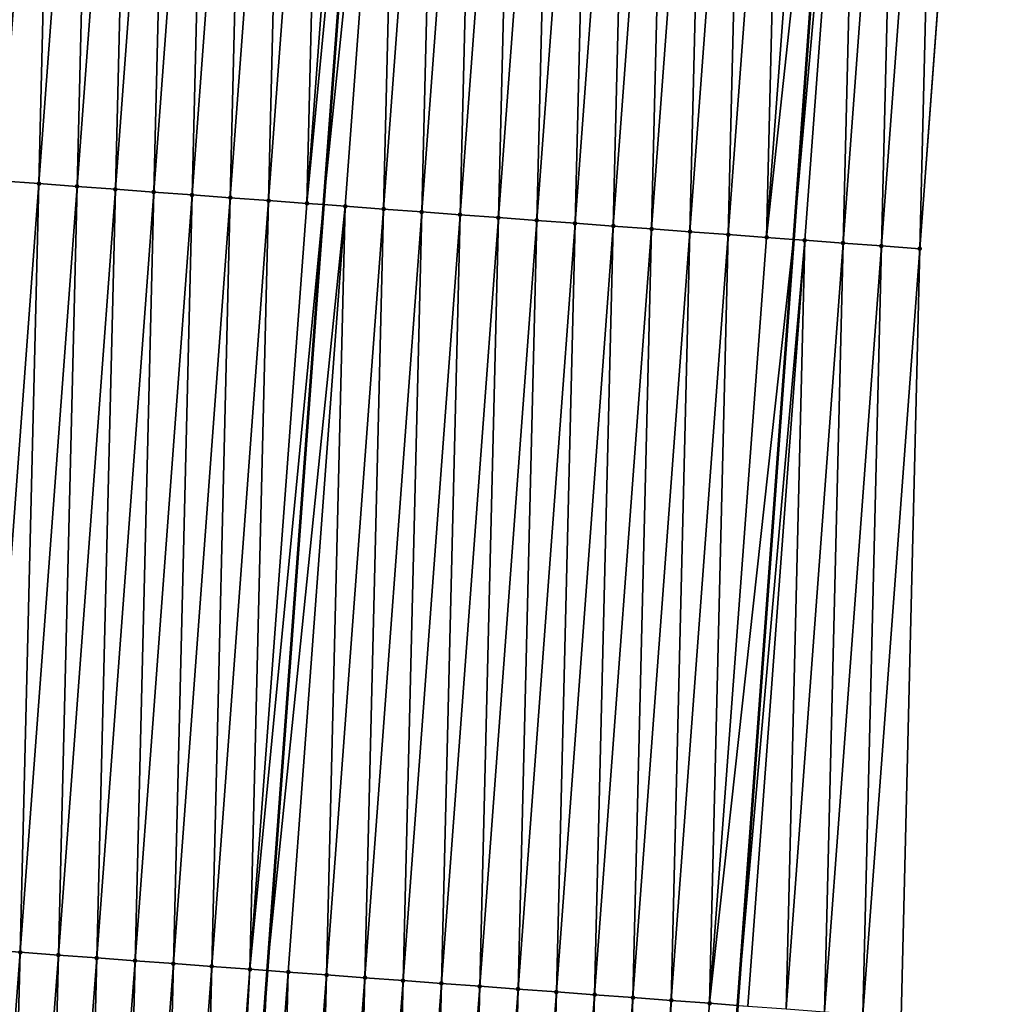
# Model space of a CAD drawing. Header units: feet. Extents: x 2017424 to 2024169, y 808042 to 818730.
# Tile 38 of 256: x 2023504 to 2023530, y 809246 to 809271. Entities that reach past the tile are written whole.
import ezdxf

# ---------------------------------------------------------------- set-up
doc = ezdxf.new("R2010")
doc.units = ezdxf.units.FT
doc.header["$MEASUREMENT"] = 0
for name, color, linetype, lineweight in [('EP_Travel Lane', 172, 'Continuous', 53), ('NB-Road Shots', 141, 'Continuous', 100), ('NB-Road X-Section', 40, 'Continuous', 13), ('STRIPING', 60, 'Continuous', 53)]:
    doc.layers.add(name, color=color, linetype=linetype, lineweight=lineweight)
doc.layers.add('I-77-MM15-17_NB-Surface-BORDER', color=7, linetype='Continuous')
doc.layers.add('I-77-MM15-17_NB-Surface-TIN', color=7, linetype='Continuous')

msp = doc.modelspace()

# ---------------------------------------------------------------- linework, layer by layer
at = {"layer": 'EP_Travel Lane'}
msp.add_polyline3d([(2023527.538279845, 809305.5713081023, 266.1225111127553), (2023526.086532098, 809285.6263096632, 265.8216495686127), (2023524.634779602, 809265.681245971, 265.5250357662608), (2023523.183035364, 809245.7362957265, 265.221048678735), (2023521.737308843, 809225.7482583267, 264.9115586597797), (2023520.300163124, 809205.802432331, 264.5855828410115), (2023518.863007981, 809185.8564755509, 264.2681605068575), (2023517.425846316, 809165.9104282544, 263.9566508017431), (2023515.988680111, 809145.9643179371, 263.6492688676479), (2023514.551518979, 809126.0182780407, 263.3372821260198), (2023513.114365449, 809106.0723436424, 263.0183958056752), (2023511.677197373, 809086.1262073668, 262.7127114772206), (2023510.240008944, 809066.1797886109, 262.4255012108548), (2023508.802833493, 809046.2335499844, 262.126517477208), (2023507.30557185, 809026.3507032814, 261.8203895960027), (2023505.765842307, 809006.4122101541, 261.5193781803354), (2023504.226078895, 808986.4732784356, 261.2478342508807), (2023502.686326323, 808966.5344870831, 260.9668523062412), (2023501.146604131, 808946.5960891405, 260.6594533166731), (2023499.606890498, 808926.6578020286, 260.3445940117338), (2023498.06715761, 808906.719265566, 260.0465079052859), (2023496.527434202, 808886.7808518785, 259.7401597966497), (2023494.987697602, 808866.842267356, 259.4452887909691)], dxfattribs=at)
at = {"layer": 'I-77-MM15-17_NB-Surface-BORDER', "color": 3, "linetype": 'Continuous', "lineweight": -3}
msp.add_polyline3d([(2023529.892658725, 809305.3970451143, 266.0688817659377), (2023529.406806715, 809285.3804380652, 265.7535383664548), (2023527.923692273, 809265.4377748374, 265.4525217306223), (2023527.437833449, 809245.4210761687, 265.1431411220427), (2023525.92663802, 809225.4298228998, 264.8239437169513), (2023525.401754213, 809205.4148862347, 264.4638425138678), (2023523.879708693, 809185.4752435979, 264.1572014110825), (2023522.357661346, 809165.5355770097, 263.8521186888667), (2023520.835623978, 809145.5960411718, 263.5384903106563), (2023518.316454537, 809125.7321876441, 263.2529214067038), (2023517.79153973, 809105.716844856, 262.9193882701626), (2023515.272353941, 809085.8527771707, 262.6478286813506), (2023513.750265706, 809065.912574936, 262.3777957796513), (2023513.225310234, 809045.8966994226, 262.079121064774), (2023512.738148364, 809025.9511985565, 261.7575100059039), (2023511.268062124, 809006.0075438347, 261.4583723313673), (2023509.797949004, 808986.0635244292, 261.1837304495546), (2023508.327831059, 808966.119439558, 260.9134764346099), (2023506.857746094, 808946.1758021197, 260.6131872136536), (2023505.387676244, 808926.2323697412, 260.2991067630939), (2023502.920293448, 808906.3621968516, 260.0020485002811), (2023500.452914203, 808886.492072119, 259.7017388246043), (2023498.98282973, 808866.5484413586, 259.4009917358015)], dxfattribs=at)
at = {"layer": 'I-77-MM15-17_NB-Surface-TIN', "color": 128, "linetype": 'Continuous', "lineweight": -3}
for points in [[(2023503.989200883, 809267.2098313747, 265.9648708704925), (2023505.472317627, 809287.1525255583, 266.2638753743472), (2023504.475049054, 809287.2263868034, 266.2835621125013)], [(2023503.989200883, 809267.2098313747, 265.9648708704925), (2023504.986464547, 809267.1359041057, 265.949475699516), (2023505.472317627, 809287.1525255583, 266.2638753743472)], [(2023504.986464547, 809267.1359041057, 265.949475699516), (2023506.469579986, 809287.078580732, 266.249621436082), (2023505.472317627, 809287.1525255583, 266.2638753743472)], [(2023504.986464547, 809267.1359041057, 265.949475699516), (2023505.983732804, 809267.0620386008, 265.9300658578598), (2023506.469579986, 809287.078580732, 266.249621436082)], [(2023505.983732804, 809267.0620386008, 265.9300658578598), (2023507.466842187, 809287.0046338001, 266.2355043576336), (2023506.469579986, 809287.078580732, 266.249621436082)], [(2023505.983732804, 809267.0620386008, 265.9300658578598), (2023506.981003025, 809266.9881995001, 265.9089397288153), (2023507.466842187, 809287.0046338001, 266.2355043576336)], [(2023506.981003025, 809266.9881995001, 265.9089397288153), (2023508.464109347, 809286.930753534, 266.2170539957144), (2023507.466842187, 809287.0046338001, 266.2355043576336)], [(2023506.981003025, 809266.9881995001, 265.9089397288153), (2023507.97827627, 809266.9144010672, 265.8851701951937), (2023508.464109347, 809286.930753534, 266.2170539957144)], [(2023507.97827627, 809266.9144010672, 265.8851701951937), (2023509.461384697, 809286.8569834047, 266.191444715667), (2023508.464109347, 809286.930753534, 266.2170539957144)], [(2023507.97827627, 809266.9144010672, 265.8851701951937), (2023508.975550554, 809266.8406165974, 265.8604930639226), (2023509.461384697, 809286.8569834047, 266.191444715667)], [(2023508.975550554, 809266.8406165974, 265.8604930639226), (2023510.458663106, 809286.783254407, 266.1631618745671), (2023509.461384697, 809286.8569834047, 266.191444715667)], [(2023508.975550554, 809266.8406165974, 265.8604930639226), (2023509.972822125, 809266.7667956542, 265.8381866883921), (2023510.458663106, 809286.783254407, 266.1631618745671)], [(2023509.972822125, 809266.7667956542, 265.8381866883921), (2023511.455937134, 809286.7094664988, 266.1387082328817), (2023510.458663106, 809286.783254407, 266.1631618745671)], [(2023509.972822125, 809266.7667956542, 265.8381866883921), (2023510.970091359, 809266.6929432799, 265.817923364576), (2023511.455937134, 809286.7094664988, 266.1387082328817)], [(2023510.970091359, 809266.6929432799, 265.817923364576), (2023512.453204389, 809286.6355875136, 266.1201746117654), (2023511.455937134, 809286.7094664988, 266.1387082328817)], [(2023510.970091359, 809266.6929432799, 265.817923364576), (2023511.967360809, 809266.6190938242, 265.7974703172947), (2023512.453204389, 809286.6355875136, 266.1201746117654)], [(2023511.967360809, 809266.6190938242, 265.7974703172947), (2023513.450467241, 809286.561649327, 266.1054890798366), (2023512.453204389, 809286.6355875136, 266.1201746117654)], [(2023511.967360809, 809266.6190938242, 265.7974703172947), (2023513.870205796, 809286.530558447, 266.0974329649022), (2023513.450467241, 809286.561649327, 266.1054890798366)], [(2023511.967360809, 809266.6190938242, 265.7974703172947), (2023512.403248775, 809266.5867910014, 265.7901206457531), (2023513.870205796, 809286.530558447, 266.0974329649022)], [(2023514.44773519, 809286.487779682, 266.0863483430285), (2023513.870205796, 809286.530558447, 266.0974329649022), (2023512.403248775, 809266.5867910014, 265.7901206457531)], [(2023512.964626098, 809266.5451884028, 265.7806550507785), (2023514.44773519, 809286.487779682, 266.0863483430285), (2023512.403248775, 809266.5867910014, 265.7901206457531)], [(2023512.964626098, 809266.5451884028, 265.7806550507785), (2023513.961895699, 809266.471340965, 265.7600708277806), (2023514.44773519, 809286.487779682, 266.0863483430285)], [(2023513.961895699, 809266.471340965, 265.7600708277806), (2023515.445009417, 809286.413994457, 266.0617202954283), (2023514.44773519, 809286.487779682, 266.0863483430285)], [(2023513.961895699, 809266.471340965, 265.7600708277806), (2023514.959168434, 809266.3975356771, 265.7367468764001), (2023515.445009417, 809286.413994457, 266.0617202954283)], [(2023514.959168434, 809266.3975356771, 265.7367468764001), (2023516.442284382, 809286.3402191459, 266.0364478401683), (2023515.445009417, 809286.413994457, 266.0617202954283)], [(2023514.959168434, 809266.3975356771, 265.7367468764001), (2023515.956440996, 809266.3237280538, 265.7135747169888), (2023516.442284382, 809286.3402191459, 266.0364478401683)], [(2023515.956440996, 809266.3237280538, 265.7135747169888), (2023517.439556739, 809286.2664087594, 266.0134552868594), (2023516.442284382, 809286.3402191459, 266.0364478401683)], [(2023515.956440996, 809266.3237280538, 265.7135747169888), (2023516.95370947, 809266.2498654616, 265.6939755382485), (2023517.439556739, 809286.2664087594, 266.0134552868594)], [(2023516.95370947, 809266.2498654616, 265.6939755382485), (2023518.436826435, 809286.19256261, 265.9927873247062), (2023517.439556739, 809286.2664087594, 266.0134552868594)], [(2023516.95370947, 809266.2498654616, 265.6939755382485), (2023517.95097679, 809266.1759873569, 265.6753846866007), (2023518.436826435, 809286.19256261, 265.9927873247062)], [(2023517.95097679, 809266.1759873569, 265.6753846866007), (2023519.434096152, 809286.1187167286, 265.9721019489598), (2023518.436826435, 809286.19256261, 265.9927873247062)], [(2023517.95097679, 809266.1759873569, 265.6753846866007), (2023518.948247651, 809266.1021568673, 265.653698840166), (2023519.434096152, 809286.1187167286, 265.9721019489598)], [(2023518.948247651, 809266.1021568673, 265.653698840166), (2023520.431368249, 809286.0449028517, 265.9493362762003), (2023519.434096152, 809286.1187167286, 265.9721019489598)], [(2023518.948247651, 809266.1021568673, 265.653698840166), (2023519.945523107, 809266.028388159, 265.6279971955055), (2023520.431368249, 809286.0449028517, 265.9493362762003)], [(2023519.945523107, 809266.028388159, 265.6279971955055), (2023521.428643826, 809285.971135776, 265.9235285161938), (2023520.431368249, 809286.0449028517, 265.9493362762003)], [(2023519.945523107, 809266.028388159, 265.6279971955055), (2023520.942798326, 809265.9546162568, 265.6025031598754), (2023521.428643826, 809285.971135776, 265.9235285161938)], [(2023520.942798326, 809265.9546162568, 265.6025031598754), (2023522.425920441, 809285.8973826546, 265.8968137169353), (2023521.428643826, 809285.971135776, 265.9235285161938)], [(2023520.942798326, 809265.9546162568, 265.6025031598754), (2023521.940072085, 809265.8808247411, 265.5782839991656), (2023522.425920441, 809285.8973826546, 265.8968137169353)], [(2023521.940072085, 809265.8808247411, 265.5782839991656), (2023523.423193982, 809285.8235881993, 265.8727856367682), (2023522.425920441, 809285.8973826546, 265.8968137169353)], [(2023521.940072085, 809265.8808247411, 265.5782839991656), (2023522.937344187, 809265.807010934, 265.5555137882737), (2023523.423193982, 809285.8235881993, 265.8727856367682)], [(2023522.937344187, 809265.807010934, 265.5555137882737), (2023524.420463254, 809285.7497363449, 265.8524885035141), (2023523.423193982, 809285.8235881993, 265.8727856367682)], [(2023522.937344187, 809265.807010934, 265.5555137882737), (2023523.934612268, 809265.7331430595, 265.5362579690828), (2023524.420463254, 809285.7497363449, 265.8524885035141)], [(2023523.934612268, 809265.7331430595, 265.5362579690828), (2023525.417730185, 809285.6758530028, 265.8342380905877), (2023524.420463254, 809285.7497363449, 265.8524885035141)], [(2023523.934612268, 809265.7331430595, 265.5362579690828), (2023526.086532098, 809285.6263096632, 265.8216495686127), (2023525.417730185, 809285.6758530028, 265.8342380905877)], [(2023523.934612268, 809265.7331430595, 265.5362579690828), (2023524.634779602, 809265.681245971, 265.5250357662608), (2023526.086532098, 809285.6263096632, 265.8216495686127)], [(2023526.414997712, 809285.6019776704, 265.815467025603), (2023526.086532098, 809285.6263096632, 265.8216495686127), (2023524.634779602, 809265.681245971, 265.5250357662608)], [(2023524.931876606, 809265.6592248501, 265.5202739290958), (2023526.414997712, 809285.6019776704, 265.815467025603), (2023524.634779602, 809265.681245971, 265.5250357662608)], [(2023524.931876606, 809265.6592248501, 265.5202739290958), (2023525.929147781, 809265.5853985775, 265.4983139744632), (2023526.414997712, 809285.6019776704, 265.815467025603)], [(2023525.929147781, 809265.5853985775, 265.4983139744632), (2023527.412267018, 809285.5281262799, 265.7951397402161), (2023526.414997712, 809285.6019776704, 265.815467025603)], [(2023525.929147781, 809265.5853985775, 265.4983139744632), (2023526.926420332, 809265.5115908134, 265.4751509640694), (2023527.412267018, 809285.5281262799, 265.7951397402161)], [(2023526.926420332, 809265.5115908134, 265.4751509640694), (2023528.409537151, 809285.4542859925, 265.7740907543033), (2023527.412267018, 809285.5281262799, 265.7951397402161)], [(2023526.926420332, 809265.5115908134, 265.4751509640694), (2023527.923692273, 809265.4377748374, 265.4525217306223), (2023528.409537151, 809285.4542859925, 265.7740907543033)], [(2023527.923692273, 809265.4377748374, 265.4525217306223), (2023529.406806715, 809285.3804380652, 265.7535383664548), (2023528.409537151, 809285.4542859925, 265.7740907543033)], [(2023503.503348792, 809247.1932232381, 265.6496056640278), (2023504.986464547, 809267.1359041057, 265.949475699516), (2023503.989200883, 809267.2098313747, 265.9648708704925)], [(2023503.503348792, 809247.1932232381, 265.6496056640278), (2023504.500615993, 809247.1193435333, 265.6311188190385), (2023504.986464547, 809267.1359041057, 265.949475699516)], [(2023504.500615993, 809247.1193435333, 265.6311188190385), (2023505.983732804, 809267.0620386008, 265.9300658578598), (2023504.986464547, 809267.1359041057, 265.949475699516)], [(2023504.500615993, 809247.1193435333, 265.6311188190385), (2023505.497882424, 809247.0454534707, 265.6133052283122), (2023505.983732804, 809267.0620386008, 265.9300658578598)], [(2023505.497882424, 809247.0454534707, 265.6133052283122), (2023506.981003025, 809266.9881995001, 265.9089397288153), (2023505.983732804, 809267.0620386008, 265.9300658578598)], [(2023505.497882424, 809247.0454534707, 265.6133052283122), (2023506.49514796, 809246.9715513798, 265.5962734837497), (2023506.981003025, 809266.9881995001, 265.9089397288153)], [(2023506.49514796, 809246.9715513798, 265.5962734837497), (2023507.97827627, 809266.9144010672, 265.8851701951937), (2023506.981003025, 809266.9881995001, 265.9089397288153)], [(2023506.49514796, 809246.9715513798, 265.5962734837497), (2023507.492432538, 809246.8979053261, 265.5625992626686), (2023507.97827627, 809266.9144010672, 265.8851701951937)], [(2023507.492432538, 809246.8979053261, 265.5625992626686), (2023508.975550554, 809266.8406165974, 265.8604930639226), (2023507.97827627, 809266.9144010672, 265.8851701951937)], [(2023507.492432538, 809246.8979053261, 265.5625992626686), (2023508.489703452, 809246.8240755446, 265.5408673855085), (2023508.975550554, 809266.8406165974, 265.8604930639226)], [(2023508.489703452, 809246.8240755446, 265.5408673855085), (2023509.972822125, 809266.7667956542, 265.8381866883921), (2023508.975550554, 809266.8406165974, 265.8604930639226)], [(2023508.489703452, 809246.8240755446, 265.5408673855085), (2023509.486971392, 809246.7502057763, 265.5217346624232), (2023509.972822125, 809266.7667956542, 265.8381866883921)], [(2023509.486971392, 809246.7502057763, 265.5217346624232), (2023510.970091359, 809266.6929432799, 265.817923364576), (2023509.972822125, 809266.7667956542, 265.8381866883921)], [(2023509.486971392, 809246.7502057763, 265.5217346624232), (2023510.484237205, 809246.6763074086, 265.5044609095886), (2023510.970091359, 809266.6929432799, 265.817923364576)], [(2023510.484237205, 809246.6763074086, 265.5044609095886), (2023511.967360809, 809266.6190938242, 265.7974703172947), (2023510.970091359, 809266.6929432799, 265.817923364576)], [(2023510.484237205, 809246.6763074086, 265.5044609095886), (2023512.403248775, 809266.5867910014, 265.7901206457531), (2023511.967360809, 809266.6190938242, 265.7974703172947)], [(2023510.484237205, 809246.6763074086, 265.5044609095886), (2023510.936276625, 809246.6428178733, 265.4961769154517), (2023512.403248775, 809266.5867910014, 265.7901206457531)], [(2023512.964626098, 809266.5451884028, 265.7806550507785), (2023512.403248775, 809266.5867910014, 265.7901206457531), (2023510.936276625, 809246.6428178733, 265.4961769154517)], [(2023511.481504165, 809246.6024244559, 265.4861851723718), (2023512.964626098, 809266.5451884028, 265.7806550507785), (2023510.936276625, 809246.6428178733, 265.4961769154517)], [(2023511.481504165, 809246.6024244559, 265.4861851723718), (2023512.478777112, 809246.52862202, 265.462675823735), (2023512.964626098, 809266.5451884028, 265.7806550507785)], [(2023512.478777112, 809246.52862202, 265.462675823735), (2023513.961895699, 809266.471340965, 265.7600708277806), (2023512.964626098, 809266.5451884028, 265.7806550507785)], [(2023512.478777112, 809246.52862202, 265.462675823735), (2023513.476051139, 809246.4548340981, 265.4382230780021), (2023513.961895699, 809266.471340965, 265.7600708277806)], [(2023513.476051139, 809246.4548340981, 265.4382230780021), (2023514.959168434, 809266.3975356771, 265.7367468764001), (2023513.961895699, 809266.471340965, 265.7600708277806)], [(2023513.476051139, 809246.4548340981, 265.4382230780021), (2023514.473322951, 809246.3810163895, 265.4157064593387), (2023514.959168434, 809266.3975356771, 265.7367468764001)], [(2023514.473322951, 809246.3810163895, 265.4157064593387), (2023515.956440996, 809266.3237280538, 265.7135747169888), (2023514.959168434, 809266.3975356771, 265.7367468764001)], [(2023514.473322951, 809246.3810163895, 265.4157064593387), (2023515.470592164, 809246.307163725, 265.3954619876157), (2023515.956440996, 809266.3237280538, 265.7135747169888)], [(2023515.470592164, 809246.307163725, 265.3954619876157), (2023516.95370947, 809266.2498654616, 265.6939755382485), (2023515.956440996, 809266.3237280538, 265.7135747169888)], [(2023515.470592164, 809246.307163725, 265.3954619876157), (2023516.467861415, 809246.2333115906, 265.3751830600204), (2023516.95370947, 809266.2498654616, 265.6939755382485)], [(2023516.467861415, 809246.2333115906, 265.3751830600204), (2023517.95097679, 809266.1759873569, 265.6753846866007), (2023516.95370947, 809266.2498654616, 265.6939755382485)], [(2023516.467861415, 809246.2333115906, 265.3751830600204), (2023517.46513437, 809246.159509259, 265.3516669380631), (2023517.95097679, 809266.1759873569, 265.6753846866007)], [(2023517.46513437, 809246.159509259, 265.3516669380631), (2023518.948247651, 809266.1021568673, 265.653698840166), (2023517.95097679, 809266.1759873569, 265.6753846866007)], [(2023517.46513437, 809246.159509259, 265.3516669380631), (2023518.462410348, 809246.0857475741, 265.3255087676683), (2023518.948247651, 809266.1021568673, 265.653698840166)], [(2023518.462410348, 809246.0857475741, 265.3255087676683), (2023519.945523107, 809266.028388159, 265.6279971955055), (2023518.948247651, 809266.1021568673, 265.653698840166)], [(2023518.462410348, 809246.0857475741, 265.3255087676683), (2023519.459686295, 809246.0119854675, 265.2993780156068), (2023519.945523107, 809266.028388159, 265.6279971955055)], [(2023519.459686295, 809246.0119854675, 265.2993780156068), (2023520.942798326, 809265.9546162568, 265.6025031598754), (2023519.945523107, 809266.028388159, 265.6279971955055)], [(2023519.459686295, 809246.0119854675, 265.2993780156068), (2023520.456960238, 809245.9381964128, 265.2749988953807), (2023520.942798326, 809265.9546162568, 265.6025031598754)], [(2023520.456960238, 809245.9381964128, 265.2749988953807), (2023521.940072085, 809265.8808247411, 265.5782839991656), (2023520.942798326, 809265.9546162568, 265.6025031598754)], [(2023520.456960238, 809245.9381964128, 265.2749988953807), (2023521.454232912, 809245.8643902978, 265.2517286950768), (2023521.940072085, 809265.8808247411, 265.5782839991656)], [(2023521.454232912, 809245.8643902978, 265.2517286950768), (2023522.937344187, 809265.807010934, 265.5555137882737), (2023521.940072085, 809265.8808247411, 265.5782839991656)], [(2023521.454232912, 809245.8643902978, 265.2517286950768), (2023522.451504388, 809245.7905680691, 265.2295058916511), (2023522.937344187, 809265.807010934, 265.5555137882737)], [(2023522.451504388, 809245.7905680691, 265.2295058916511), (2023523.934612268, 809265.7331430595, 265.5362579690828), (2023522.937344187, 809265.807010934, 265.5555137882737)], [(2023522.451504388, 809245.7905680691, 265.2295058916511), (2023524.634779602, 809265.681245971, 265.5250357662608), (2023523.934612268, 809265.7331430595, 265.5362579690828)], [(2023522.451504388, 809245.7905680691, 265.2295058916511), (2023523.183035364, 809245.7362957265, 265.221048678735), (2023524.634779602, 809265.681245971, 265.5250357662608)], [(2023524.931876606, 809265.6592248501, 265.5202739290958), (2023524.634779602, 809265.681245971, 265.5250357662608), (2023523.183035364, 809245.7362957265, 265.221048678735)], [(2023523.448763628, 809245.7165813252, 265.2179766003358), (2023524.931876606, 809265.6592248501, 265.5202739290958), (2023523.183035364, 809245.7362957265, 265.221048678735)], [(2023523.448763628, 809245.7165813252, 265.2179766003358), (2023524.446028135, 809245.6426653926, 265.2018445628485), (2023524.931876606, 809265.6592248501, 265.5202739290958)], [(2023524.446028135, 809245.6426653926, 265.2018445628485), (2023525.929147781, 809265.5853985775, 265.4983139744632), (2023524.931876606, 809265.6592248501, 265.5202739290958)], [(2023524.446028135, 809245.6426653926, 265.2018445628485), (2023525.443295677, 809245.5687902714, 265.1830597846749), (2023525.929147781, 809265.5853985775, 265.4983139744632)], [(2023525.443295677, 809245.5687902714, 265.1830597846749), (2023526.926420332, 809265.5115908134, 265.4751509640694), (2023525.929147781, 809265.5853985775, 265.4983139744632)], [(2023525.443295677, 809245.5687902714, 265.1830597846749), (2023526.440566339, 809245.4949570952, 265.1615485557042), (2023526.926420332, 809265.5115908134, 265.4751509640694)], [(2023526.440566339, 809245.4949570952, 265.1615485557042), (2023527.923692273, 809265.4377748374, 265.4525217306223), (2023526.926420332, 809265.5115908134, 265.4751509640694)], [(2023526.440566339, 809245.4949570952, 265.1615485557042), (2023527.437833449, 809245.4210761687, 265.1431411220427), (2023527.923692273, 809265.4377748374, 265.4525217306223)], [(2023502.992762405, 809227.1726394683, 265.3303779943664), (2023504.500615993, 809247.1193435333, 265.6311188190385), (2023503.503348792, 809247.1932232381, 265.6496056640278)], [(2023502.992762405, 809227.1726394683, 265.3303779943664), (2023503.989883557, 809227.0968140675, 265.3116802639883), (2023504.500615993, 809247.1193435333, 265.6311188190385)], [(2023503.989883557, 809227.0968140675, 265.3116802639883), (2023505.497882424, 809247.0454534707, 265.6133052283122), (2023504.500615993, 809247.1193435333, 265.6311188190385)], [(2023503.989883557, 809227.0968140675, 265.3116802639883), (2023504.987007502, 809227.0210252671, 265.2905881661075), (2023505.497882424, 809247.0454534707, 265.6133052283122)], [(2023504.987007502, 809227.0210252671, 265.2905881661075), (2023506.49514796, 809246.9715513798, 265.5962734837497), (2023505.497882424, 809247.0454534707, 265.6133052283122)], [(2023504.987007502, 809227.0210252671, 265.2905881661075), (2023505.984139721, 809226.9453448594, 265.2624051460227), (2023506.49514796, 809246.9715513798, 265.5962734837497)], [(2023505.984139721, 809226.9453448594, 265.2624051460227), (2023507.492432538, 809246.8979053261, 265.5625992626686), (2023506.49514796, 809246.9715513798, 265.5962734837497)], [(2023505.984139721, 809226.9453448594, 265.2624051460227), (2023506.981264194, 809226.8695629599, 265.2408616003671), (2023507.492432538, 809246.8979053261, 265.5625992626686)], [(2023506.981264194, 809226.8695629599, 265.2408616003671), (2023508.489703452, 809246.8240755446, 265.5408673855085), (2023507.492432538, 809246.8979053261, 265.5625992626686)], [(2023506.981264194, 809226.8695629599, 265.2408616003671), (2023507.978384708, 809226.7937292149, 265.2227097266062), (2023508.489703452, 809246.8240755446, 265.5408673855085)], [(2023507.978384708, 809226.7937292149, 265.2227097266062), (2023509.486971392, 809246.7502057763, 265.5217346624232), (2023508.489703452, 809246.8240755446, 265.5408673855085)], [(2023507.978384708, 809226.7937292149, 265.2227097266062), (2023508.975505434, 809226.7178982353, 265.2043769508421), (2023509.486971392, 809246.7502057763, 265.5217346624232)], [(2023508.975505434, 809226.7178982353, 265.2043769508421), (2023510.484237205, 809246.6763074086, 265.5044609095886), (2023509.486971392, 809246.7502057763, 265.5217346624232)], [(2023508.975505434, 809226.7178982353, 265.2043769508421), (2023509.44208232, 809226.6824119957, 265.1959996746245), (2023510.484237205, 809246.6763074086, 265.5044609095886)], [(2023510.484237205, 809246.6763074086, 265.5044609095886), (2023509.44208232, 809226.6824119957, 265.1959996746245), (2023510.936276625, 809246.6428178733, 265.4961769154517)], [(2023509.972625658, 809226.6420606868, 265.1864738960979), (2023510.936276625, 809246.6428178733, 265.4961769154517), (2023509.44208232, 809226.6824119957, 265.1959996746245)], [(2023509.972625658, 809226.6420606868, 265.1864738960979), (2023511.481504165, 809246.6024244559, 265.4861851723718), (2023510.936276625, 809246.6428178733, 265.4961769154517)], [(2023509.972625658, 809226.6420606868, 265.1864738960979), (2023510.969751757, 809226.5663001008, 265.1635360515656), (2023511.481504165, 809246.6024244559, 265.4861851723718)], [(2023510.969751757, 809226.5663001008, 265.1635360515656), (2023512.478777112, 809246.52862202, 265.462675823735), (2023511.481504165, 809246.6024244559, 265.4861851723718)], [(2023510.969751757, 809226.5663001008, 265.1635360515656), (2023511.966876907, 809226.4905270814, 265.1414115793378), (2023512.478777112, 809246.52862202, 265.462675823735)], [(2023511.966876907, 809226.4905270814, 265.1414115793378), (2023513.476051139, 809246.4548340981, 265.4382230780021), (2023512.478777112, 809246.52862202, 265.462675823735)], [(2023511.966876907, 809226.4905270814, 265.1414115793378), (2023512.964002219, 809226.4147561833, 265.1191483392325), (2023513.476051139, 809246.4548340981, 265.4382230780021)], [(2023512.964002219, 809226.4147561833, 265.1191483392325), (2023514.473322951, 809246.3810163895, 265.4157064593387), (2023513.476051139, 809246.4548340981, 265.4382230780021)], [(2023512.964002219, 809226.4147561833, 265.1191483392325), (2023513.961123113, 809226.338927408, 265.1006713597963), (2023514.473322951, 809246.3810163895, 265.4157064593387)], [(2023513.961123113, 809226.338927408, 265.1006713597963), (2023515.470592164, 809246.307163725, 265.3954619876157), (2023514.473322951, 809246.3810163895, 265.4157064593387)], [(2023513.961123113, 809226.338927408, 265.1006713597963), (2023514.958247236, 809226.2631409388, 265.0794267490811), (2023515.470592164, 809246.307163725, 265.3954619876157)], [(2023514.958247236, 809226.2631409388, 265.0794267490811), (2023516.467861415, 809246.2333115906, 265.3751830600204), (2023515.470592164, 809246.307163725, 265.3954619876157)], [(2023514.958247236, 809226.2631409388, 265.0794267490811), (2023515.955373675, 809226.1873848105, 265.0561972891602), (2023516.467861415, 809246.2333115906, 265.3751830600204)], [(2023515.955373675, 809226.1873848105, 265.0561972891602), (2023517.46513437, 809246.159509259, 265.3516669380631), (2023516.467861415, 809246.2333115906, 265.3751830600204)], [(2023515.955373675, 809226.1873848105, 265.0561972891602), (2023516.952503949, 809226.1116789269, 265.0296808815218), (2023517.46513437, 809246.159509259, 265.3516669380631)], [(2023516.952503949, 809226.1116789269, 265.0296808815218), (2023518.462410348, 809246.0857475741, 265.3255087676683), (2023517.46513437, 809246.159509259, 265.3516669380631)], [(2023516.952503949, 809226.1116789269, 265.0296808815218), (2023517.949635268, 809226.0359867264, 265.0022693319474), (2023518.462410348, 809246.0857475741, 265.3255087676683)], [(2023517.949635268, 809226.0359867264, 265.0022693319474), (2023519.459686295, 809246.0119854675, 265.2993780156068), (2023518.462410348, 809246.0857475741, 265.3255087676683)], [(2023517.949635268, 809226.0359867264, 265.0022693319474), (2023518.946764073, 809225.9602615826, 264.9770129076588), (2023519.459686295, 809246.0119854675, 265.2993780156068)], [(2023518.946764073, 809225.9602615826, 264.9770129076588), (2023520.456960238, 809245.9381964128, 265.2749988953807), (2023519.459686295, 809246.0119854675, 265.2993780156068)], [(2023518.946764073, 809225.9602615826, 264.9770129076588), (2023519.94389126, 809225.8845152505, 264.9531425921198), (2023520.456960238, 809245.9381964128, 265.2749988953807)], [(2023519.94389126, 809225.8845152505, 264.9531425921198), (2023521.454232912, 809245.8643902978, 265.2517286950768), (2023520.456960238, 809245.9381964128, 265.2749988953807)], [(2023519.94389126, 809225.8845152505, 264.9531425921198), (2023520.941016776, 809225.8087470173, 264.930705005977), (2023521.454232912, 809245.8643902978, 265.2517286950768)], [(2023520.941016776, 809225.8087470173, 264.930705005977), (2023522.451504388, 809245.7905680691, 265.2295058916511), (2023521.454232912, 809245.8643902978, 265.2517286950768)], [(2023520.941016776, 809225.8087470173, 264.930705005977), (2023523.183035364, 809245.7362957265, 265.221048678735), (2023522.451504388, 809245.7905680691, 265.2295058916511)]]:
    msp.add_3dface(points, dxfattribs=at)
at = {"layer": 'NB-Road Shots', "lineweight": 100}
for p in [(2023504.986464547, 809267.1359041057, 265.949475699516), (2023505.983732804, 809267.0620386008, 265.9300658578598), (2023506.981003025, 809266.9881995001, 265.9089397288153), (2023507.97827627, 809266.9144010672, 265.8851701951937), (2023508.975550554, 809266.8406165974, 265.8604930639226), (2023509.972822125, 809266.7667956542, 265.8381866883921), (2023510.970091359, 809266.6929432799, 265.817923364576), (2023511.967360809, 809266.6190938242, 265.7974703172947), (2023512.964626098, 809266.5451884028, 265.7806550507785), (2023513.961895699, 809266.471340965, 265.7600708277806), (2023514.959168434, 809266.3975356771, 265.7367468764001), (2023515.956440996, 809266.3237280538, 265.7135747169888), (2023516.95370947, 809266.2498654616, 265.6939755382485), (2023517.95097679, 809266.1759873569, 265.6753846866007), (2023518.948247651, 809266.1021568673, 265.653698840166), (2023519.945523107, 809266.028388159, 265.6279971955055), (2023520.942798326, 809265.9546162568, 265.6025031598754), (2023521.940072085, 809265.8808247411, 265.5782839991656), (2023522.937344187, 809265.807010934, 265.5555137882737), (2023523.934612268, 809265.7331430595, 265.5362579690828), (2023524.931876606, 809265.6592248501, 265.5202739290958), (2023525.929147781, 809265.5853985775, 265.4983139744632), (2023526.926420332, 809265.5115908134, 265.4751509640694), (2023527.923692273, 809265.4377748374, 265.4525217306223), (2023504.500615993, 809247.1193435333, 265.6311188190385), (2023505.497882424, 809247.0454534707, 265.6133052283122), (2023506.49514796, 809246.9715513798, 265.5962734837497), (2023507.492432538, 809246.8979053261, 265.5625992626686), (2023508.489703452, 809246.8240755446, 265.5408673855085), (2023509.486971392, 809246.7502057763, 265.5217346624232), (2023510.484237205, 809246.6763074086, 265.5044609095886), (2023511.481504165, 809246.6024244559, 265.4861851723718), (2023512.478777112, 809246.52862202, 265.462675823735), (2023513.476051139, 809246.4548340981, 265.4382230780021), (2023514.473322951, 809246.3810163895, 265.4157064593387), (2023515.470592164, 809246.307163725, 265.3954619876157), (2023516.467861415, 809246.2333115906, 265.3751830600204), (2023517.46513437, 809246.159509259, 265.3516669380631), (2023518.462410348, 809246.0857475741, 265.3255087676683), (2023519.459686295, 809246.0119854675, 265.2993780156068), (2023520.456960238, 809245.9381964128, 265.2749988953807), (2023521.454232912, 809245.8643902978, 265.2517286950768), (2023522.451504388, 809245.7905680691, 265.2295058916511)]:
    msp.add_point(p, dxfattribs=at)
at = {"layer": 'NB-Road X-Section', "extrusion": (0.07415529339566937, 0.9971274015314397, 0.01542522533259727), "elevation": 957000.1446583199, "flags": 128}
msp.add_lwpolyline([(-1957936.771727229, -14498.21529067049), (-1957935.771727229, -14498.19265874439), (-1957934.771727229, -14498.16949297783), (-1957933.771727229, -14498.14753041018), (-1957932.771727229, -14498.13154446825), (-1957931.771727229, -14498.11228635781), (-1957930.771727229, -14498.08951343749), (-1957929.771727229, -14498.06529139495), (-1957928.771727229, -14498.03979432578), (-1957927.771727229, -14498.01408962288), (-1957926.771727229, -14497.99240119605), (-1957925.771727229, -14497.97380813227), (-1957924.771727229, -14497.95420662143), (-1957923.771727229, -14497.93103170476), (-1957922.771727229, -14497.90770497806), (-1957921.771727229, -14497.88711830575), (-1957920.771727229, -14497.87030103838), (-1957919.771727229, -14497.84984555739), (-1957918.771727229, -14497.82957982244), (-1957917.771727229, -14497.80727079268), (-1957916.771727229, -14497.78259072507), (-1957915.771727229, -14497.75881836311), (-1957914.771727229, -14497.73768972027), (-1957913.771727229, -14497.71827756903), (-1957912.771727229, -14497.70288056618), (-1957911.771727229, -14497.68363085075), (-1957910.771727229, -14497.66194295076), (-1957909.771727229, -14497.64205102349), (-1957909.385010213, -14497.63858065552), (-1957909.325772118, -14497.63852606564), (-1957908.771727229, -14497.64335166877), (-1957907.771727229, -14497.66168908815), (-1957907.736819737, -14497.66243024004), (-1957906.771727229, -14497.68602444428), (-1957905.771727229, -14497.70483500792), (-1957904.771727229, -14497.721525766), (-1957903.771727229, -14497.73992401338), (-1957902.771727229, -14497.76092312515), (-1957901.771727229, -14497.78746848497), (-1957900.771727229, -14497.81455947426), (-1957899.771727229, -14497.84542645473), (-1957898.771727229, -14497.86617606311), (-1957897.771727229, -14497.89345592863), (-1957896.771727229, -14497.93986112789), (-1957895.771727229, -14497.98615062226), (-1957894.771727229, -14498.0261992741), (-1957893.771727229, -14498.06579898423), (-1957892.771727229, -14498.10359263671), (-1957891.771727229, -14498.13492444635), (-1957891.386724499, -14498.14762765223)], dxfattribs=at)
at = {"layer": 'NB-Road X-Section', "extrusion": (0.07415529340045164, 0.9971274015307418, 0.01542522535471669), "elevation": 956980.1446674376, "flags": 128}
msp.add_lwpolyline([(-1957937.771722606, -14498.21618819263), (-1957936.771722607, -14498.19777856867), (-1957935.771722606, -14498.17626478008), (-1957934.771722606, -14498.15747776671), (-1957933.771722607, -14498.14134380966), (-1957932.771722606, -14498.12981314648), (-1957931.771722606, -14498.10758769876), (-1957930.771722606, -14498.08431472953), (-1957929.771722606, -14498.05993270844), (-1957928.771722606, -14498.03379884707), (-1957927.771722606, -14498.00763756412), (-1957926.771722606, -14497.98411864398), (-1957925.771722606, -14497.96383730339), (-1957924.771722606, -14497.94359042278), (-1957923.771722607, -14497.92107112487), (-1957922.771722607, -14497.8966154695), (-1957921.771722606, -14497.87310332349), (-1957920.771722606, -14497.85482541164), (-1957919.771722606, -14497.8375496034), (-1957918.771722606, -14497.81841460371), (-1957917.771722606, -14497.79668014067), (-1957916.771722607, -14497.7630019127), (-1957915.771722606, -14497.74596814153), (-1957914.771722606, -14497.72815243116), (-1957913.771722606, -14497.70966338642), (-1957912.771722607, -14497.69416734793), (-1957911.771722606, -14497.67594936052), (-1957910.771722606, -14497.65463129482), (-1957909.771722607, -14497.63631804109), (-1957909.285536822, -14497.63049661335), (-1957909.285536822, -14497.63049661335), (-1957908.771722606, -14497.63470647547), (-1957907.771722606, -14497.65320307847), (-1957906.771722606, -14497.67689591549), (-1957905.771722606, -14497.70019422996), (-1957904.771722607, -14497.71903035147), (-1957903.771722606, -14497.73711690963), (-1957902.771722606, -14497.75723099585), (-1957901.771722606, -14497.78252507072), (-1957900.771722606, -14497.80601117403), (-1957899.771722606, -14497.83210561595), (-1957898.771722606, -14497.85308341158), (-1957897.849060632, -14497.87460276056), (-1957897.771722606, -14497.87774083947), (-1957896.771722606, -14497.92033258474), (-1957895.771722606, -14497.96798251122), (-1957894.771722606, -14498.00597967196), (-1957893.771722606, -14498.04681882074), (-1957892.771722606, -14498.08132466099), (-1957891.771722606, -14498.11408647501)], dxfattribs=at)
at = {"layer": 'STRIPING'}
msp.add_polyline3d([(2023515.337162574, 809306.4743225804, 266.4049635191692), (2023513.870205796, 809286.530558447, 266.0974329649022), (2023512.403248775, 809266.5867910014, 265.7901206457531), (2023510.936276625, 809246.6428178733, 265.4961769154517), (2023509.44208232, 809226.6824119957, 265.1959996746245), (2023507.933691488, 809206.7419000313, 264.8781081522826), (2023506.425304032, 809186.8014326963, 264.5572974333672), (2023504.916899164, 809166.8607351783, 264.2515412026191), (2023503.408501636, 809146.9201346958, 263.9394401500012), (2023501.900108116, 809126.9795872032, 263.6238729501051), (2023500.391720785, 809107.0391215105, 263.3029546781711), (2023498.883321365, 809087.0984960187, 262.9924896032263), (2023497.37490478, 809067.1576436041, 262.6968689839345), (2023495.866481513, 809047.2167028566, 262.4070294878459), (2023494.392399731, 809027.2983932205, 262.0986683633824), (2023492.935919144, 809007.3537558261, 261.7981796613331), (2023491.479426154, 808987.4089485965, 261.5090981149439), (2023490.02292921, 808967.4640872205, 261.223650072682), (2023488.566470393, 808947.5197479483, 260.9031412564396), (2023487.110014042, 808927.5754424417, 260.5803584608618), (2023485.653532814, 808907.6307962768, 260.2804648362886), (2023484.197041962, 808887.6860183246, 259.9894168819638), (2023482.740556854, 808867.7413190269, 259.6930859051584)], dxfattribs=at)

doc.saveas('drawing.dxf')
